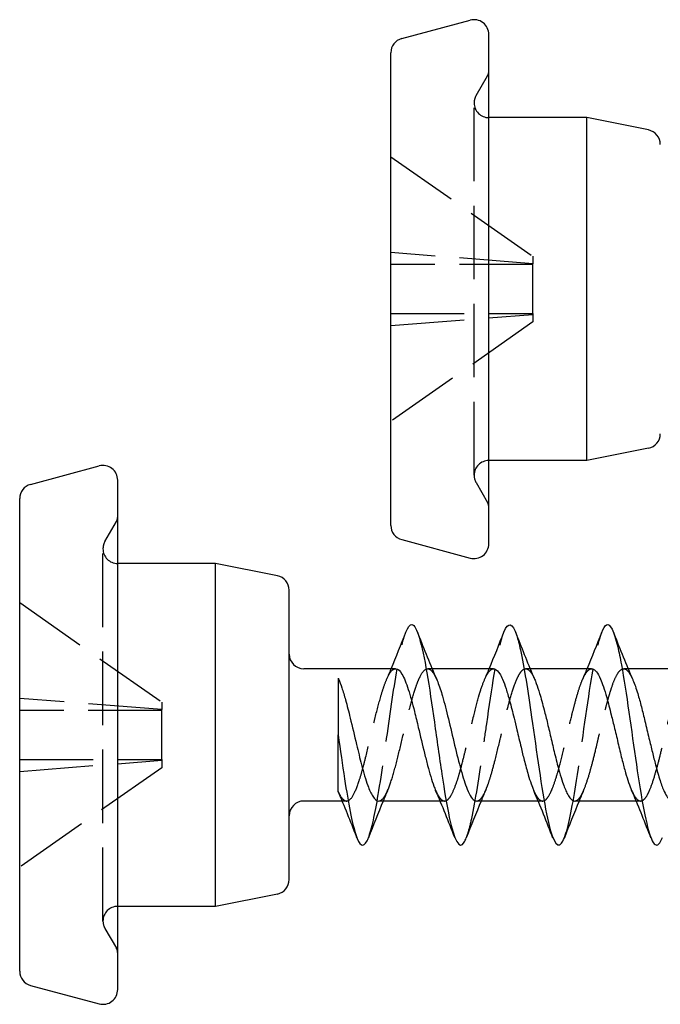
# Model space of a CAD drawing. Header units: millimetres. Extents: x -278 to 85, y -31 to 142.
# Tile 11 of 21: x -2 to 12, y 83 to 103. Entities that reach past the tile are written whole.
import ezdxf

# ---------------------------------------------------------------- set-up
doc = ezdxf.new("R2010")
doc.units = ezdxf.units.MM
doc.header["$LTSCALE"] = 10
doc.linetypes.add('ALLCAD_Strich', pattern=[0.2, 0.15, -0.05])
doc.layers.add('BESCH_KONT_sich_schn_seit_2d', color=160, linetype='Continuous')

msp = doc.modelspace()

# ---------------------------------------------------------------- linework, layer by layer
at = {"layer": 'BESCH_KONT_sich_schn_seit_2d', "linetype": 'Continuous', "extrusion": (-1.09476e-47, 1, 2.22045e-16)}
for p, q in [((6.267, 102.401), (7.667, 102.776)), ((8.045, 97.287), (8.045, 102.487)), ((6.045, 97.287), (6.045, 102.112)), ((10.045, 100.787), (8.045, 100.787)), ((10.045, 97.287), (10.045, 100.787)), ((11.304, 100.535), (10.045, 100.787)), ((6.045, 92.462), (6.045, 97.287)), ((8.045, 92.087), (8.045, 97.287)), ((10.045, 93.787), (10.045, 97.287)), ((11.304, 94.038), (10.045, 93.787)), ((-1.307, 93.301), (0.093, 93.676)), ((10.045, 93.787), (8.045, 93.787)), ((0.47, 88.186), (0.47, 93.386)), ((-1.53, 88.186), (-1.53, 93.011)), ((6.267, 92.172), (7.667, 91.797)), ((2.47, 91.686), (0.47, 91.686)), ((2.47, 88.186), (2.47, 91.686)), ((3.729, 91.434), (2.47, 91.686)), ((3.97, 88.186), (3.97, 91.14)), ((6.143, 89.536), (4.27, 89.536)), ((8.142, 89.536), (6.888, 89.536)), ((10.143, 89.536), (8.889, 89.536)), ((12.143, 89.536), (10.888, 89.536)), ((-1.53, 83.361), (-1.53, 88.186)), ((0.47, 82.986), (0.47, 88.186)), ((2.47, 84.686), (2.47, 88.186)), ((3.97, 85.232), (3.97, 88.186)), ((4.97, 88.186), (4.97, 88.187)), ((5.052, 86.836), (4.27, 86.836)), ((7.052, 86.836), (5.798, 86.836)), ((9.052, 86.836), (7.798, 86.836)), ((11.053, 86.836), (9.798, 86.836)), ((3.729, 84.938), (2.47, 84.686)), ((2.47, 84.686), (0.47, 84.686)), ((-1.307, 83.072), (0.093, 82.696))]:
    msp.add_line(p, q, dxfattribs=at)
at = {"layer": 'BESCH_KONT_sich_schn_seit_2d', "linetype": 'ALLCAD_Strich', "extrusion": (-1.09476e-47, 1, 2.22045e-16)}
for p, q in [((7.785, 101.237), (8.018, 101.64)), ((7.745, 93.487), (7.745, 101.087)), ((6.045, 99.987), (8.945, 97.956)), ((8.945, 97.806), (6.045, 98.031)), ((8.945, 97.956), (8.945, 97.806)), ((8.945, 97.787), (6.045, 97.787)), ((8.945, 97.787), (8.945, 97.806)), ((8.945, 96.787), (8.945, 97.787)), ((6.045, 96.787), (8.945, 96.787)), ((6.045, 96.542), (8.945, 96.768)), ((8.945, 96.787), (8.945, 96.768)), ((8.945, 96.768), (8.945, 96.617)), ((8.945, 96.617), (6.045, 94.587)), ((7.785, 93.337), (8.018, 92.933)), ((0.211, 92.136), (0.444, 92.54)), ((0.17, 84.386), (0.17, 91.986)), ((-1.53, 90.886), (1.37, 88.856)), ((6.888, 89.536), (6.798, 89.536)), ((8.889, 89.536), (8.797, 89.536)), ((10.888, 89.536), (10.799, 89.536)), ((1.37, 88.705), (-1.53, 88.931)), ((1.37, 88.856), (1.37, 88.705)), ((1.37, 88.686), (-1.53, 88.686)), ((1.37, 88.686), (1.37, 88.705)), ((1.37, 87.686), (1.37, 88.686)), ((-1.53, 87.686), (1.37, 87.686)), ((-1.53, 87.442), (1.37, 87.667)), ((1.37, 87.686), (1.37, 87.667)), ((1.37, 87.667), (1.37, 87.517)), ((1.37, 87.517), (-1.53, 85.486)), ((5.143, 86.836), (5.052, 86.836)), ((7.143, 86.836), (7.052, 86.836)), ((9.143, 86.836), (9.052, 86.836)), ((11.142, 86.836), (11.053, 86.836)), ((0.211, 84.236), (0.444, 83.833))]:
    msp.add_line(p, q, dxfattribs=at)
at = {"layer": 'BESCH_KONT_sich_schn_seit_2d', "linetype": 'Continuous'}
for centre, start, end in [((7.745, 102.487), 0, 105), ((6.345, 102.112), 105, 180), ((11.245, 100.241), 0, 78.6901), ((11.245, 94.333), 281.3099, 0), ((0.17, 93.386), 0, 105), ((-1.23, 93.011), 105, 180), ((6.345, 92.462), 180, 255), ((7.745, 92.087), 255, 0), ((3.67, 91.14), 0, 78.6901), ((4.27, 89.836), 180, 270), ((4.27, 86.536), 90, 180), ((3.67, 85.232), 281.3099, 0), ((-1.23, 83.361), 180, 255), ((0.17, 82.986), 255, 0)]:
    msp.add_arc(centre, 0.3, start, end, dxfattribs=at)
at = {"layer": 'BESCH_KONT_sich_schn_seit_2d', "linetype": 'ALLCAD_Strich'}
for centre, radius, start, end in [((7.845, 101.74), 0.2, 330, 0), ((8.045, 101.087), 0.3, 150, 180), ((8.045, 101.087), 0.3, 180, 270), ((8.045, 93.487), 0.3, 90, 180), ((8.045, 93.487), 0.3, 180, 210), ((7.845, 92.833), 0.2, 0, 30), ((0.27, 92.64), 0.2, 330, 0), ((0.47, 91.986), 0.3, 150, 180), ((0.47, 91.986), 0.3, 180, 270), ((0.47, 84.386), 0.3, 90, 180), ((0.47, 84.386), 0.3, 180, 210), ((0.27, 83.733), 0.2, 0, 30)]:
    msp.add_arc(centre, radius, start, end, dxfattribs=at)
at = {"layer": 'BESCH_KONT_sich_schn_seit_2d', "linetype": 'Continuous'}
for points, knots in [([(8.353, 90.286), (8.44, 90.502), (8.552, 90.475), (8.741, 89.743), (8.944, 88.419), (9.224, 86.306), (9.447, 85.797), (9.568, 86.035), (9.587, 86.083)], [13.767947, 13.767947, 13.767947, 13.767947, 14.586265, 14.826149, 15.545798, 16.505331, 17.464864, 17.644026, 17.644026, 17.644026, 17.644026]), ([(10.35, 90.277), (10.382, 90.361), (10.49, 90.544), (10.624, 90.252), (10.828, 89.259), (11.057, 87.482), (11.286, 86.155), (11.464, 85.888), (11.54, 85.965), (11.59, 86.094)], [20.042783, 20.042783, 20.042783, 20.042783, 20.343463, 21.063113, 21.302996, 22.262529, 23.222062, 23.461946, 23.938216, 23.938216, 23.938216, 23.938216]), ([(6.351, 90.281), (6.393, 90.388), (6.536, 90.58), (6.73, 89.856), (6.933, 88.451), (7.086, 87.359), (7.29, 86.124), (7.457, 85.801), (7.572, 86.048), (7.586, 86.084)], [7.480404, 7.480404, 7.480404, 7.480404, 7.869534, 8.829067, 9.308834, 9.7886, 10.268367, 11.2279, 11.360367, 11.360367, 11.360367, 11.360367]), ([(6.143, 89.536), (6.146, 89.536), (6.149, 89.536), (6.192, 89.531), (6.232, 89.493), (6.316, 89.353), (6.359, 89.246), (6.444, 88.982), (6.486, 88.829), (6.554, 88.559), (6.58, 88.45), (6.648, 88.162), (6.691, 87.982), (6.754, 87.725), (6.775, 87.642), (6.838, 87.401), (6.881, 87.258), (6.936, 87.11), (6.948, 87.08), (6.96, 87.052)], [-4.2775083, -4.2775083, -4.2775083, -4.2775083, -4.2733858, -4.2733858, -4.2208499, -4.2208499, -4.1639112, -4.1639112, -4.108829, -4.108829, -4.0745743, -4.0745743, -4.0193149, -4.0193149, -3.9918386, -3.9918386, -3.9355009, -3.9355009, -3.9197768, -3.9197768, -3.9197768, -3.9197768]), ([(8.142, 89.536), (8.153, 89.536), (8.164, 89.534), (8.206, 89.515), (8.237, 89.483), (8.287, 89.403), (8.306, 89.365), (8.35, 89.265), (8.374, 89.2), (8.422, 89.051), (8.446, 88.969), (8.5, 88.771), (8.531, 88.654), (8.581, 88.451), (8.6, 88.369), (8.647, 88.17), (8.675, 88.051), (8.723, 87.845), (8.745, 87.757), (8.794, 87.565), (8.822, 87.464), (8.869, 87.307), (8.888, 87.246), (8.926, 87.138), (8.944, 87.091), (8.962, 87.049)], [-3.4028054, -3.4028054, -3.4028054, -3.4028054, -3.3882626, -3.3882626, -3.3482506, -3.3482506, -3.3231753, -3.3231753, -3.2913072, -3.2913072, -3.2594382, -3.2594382, -3.2201252, -3.2201252, -3.1946654, -3.1946654, -3.1582715, -3.1582715, -3.1298502, -3.1298502, -3.0942149, -3.0942149, -3.0688533, -3.0688533, -3.0448817, -3.0448817, -3.0448817, -3.0448817]), ([(10.143, 89.536), (10.151, 89.536), (10.159, 89.535), (10.192, 89.524), (10.216, 89.504), (10.268, 89.437), (10.296, 89.388), (10.343, 89.28), (10.363, 89.228), (10.406, 89.104), (10.429, 89.03), (10.482, 88.841), (10.512, 88.723), (10.566, 88.507), (10.589, 88.414), (10.638, 88.208), (10.665, 88.096), (10.717, 87.875), (10.743, 87.766), (10.791, 87.575), (10.813, 87.492), (10.857, 87.342), (10.878, 87.275), (10.92, 87.154), (10.94, 87.1), (10.96, 87.053)], [-2.528485, -2.528485, -2.528485, -2.528485, -2.5176627, -2.5176627, -2.4856253, -2.4856253, -2.4496399, -2.4496399, -2.423543, -2.423543, -2.3936373, -2.3936373, -2.3529786, -2.3529786, -2.3236666, -2.3236666, -2.2892211, -2.2892211, -2.2544727, -2.2544727, -2.2253149, -2.2253149, -2.1980001, -2.1980001, -2.1714111, -2.1714111, -2.1714111, -2.1714111]), ([(4.97, 89.344), (4.97, 89.344), (4.97, 89.344), (4.97, 89.344), (4.97, 89.34), (4.97, 89.122), (4.97, 88.79), (4.97, 88.613), (4.97, 88.408), (4.97, 88.187)], [-0.2066083, -0.2066083, -0.2066083, -0.2066083, -0.2054491, -0.2054491, -0.2054491, -0.0711626, -0.0711626, -0.0711626, 0, 0, 0, 0]), ([(4.981, 89.32), (5.002, 89.27), (5.024, 89.212), (5.07, 89.073), (5.095, 88.99), (5.152, 88.785), (5.184, 88.661), (5.259, 88.355), (5.301, 88.172), (5.378, 87.848), (5.413, 87.708), (5.49, 87.416), (5.531, 87.272), (5.608, 87.064), (5.641, 86.99), (5.716, 86.87), (5.756, 86.836), (5.798, 86.836)], [0.004493, 0.004493, 0.004493, 0.004493, 0.0328826, 0.0328826, 0.0655377, 0.0655377, 0.1072006, 0.1072006, 0.1629745, 0.1629745, 0.2080581, 0.2080581, 0.2638352, 0.2638352, 0.3075597, 0.3075597, 0.3614669, 0.3614669, 0.3614669, 0.3614669]), ([(6.981, 89.318), (6.988, 89.302), (6.995, 89.285), (7.019, 89.225), (7.035, 89.178), (7.068, 89.08), (7.084, 89.029), (7.14, 88.837), (7.179, 88.681), (7.262, 88.339), (7.304, 88.156), (7.39, 87.798), (7.433, 87.626), (7.518, 87.318), (7.561, 87.184), (7.631, 87.013), (7.658, 86.958), (7.713, 86.878), (7.741, 86.853), (7.778, 86.838), (7.788, 86.836), (7.798, 86.836)], [0.878139, 0.878139, 0.878139, 0.878139, 0.887361, 0.887361, 0.9091493, 0.9091493, 0.9295711, 0.9295711, 0.9822283, 0.9822283, 1.0381252, 1.0381252, 1.0939757, 1.0939757, 1.1501016, 1.1501016, 1.1862724, 1.1862724, 1.2220507, 1.2220507, 1.234884, 1.234884, 1.234884, 1.234884]), ([(8.98, 89.321), (8.992, 89.295), (9.003, 89.266), (9.037, 89.175), (9.059, 89.107), (9.112, 88.931), (9.143, 88.819), (9.197, 88.609), (9.22, 88.516), (9.269, 88.314), (9.294, 88.206), (9.345, 87.984), (9.372, 87.873), (9.428, 87.644), (9.458, 87.529), (9.51, 87.351), (9.531, 87.282), (9.582, 87.132), (9.611, 87.057), (9.66, 86.959), (9.679, 86.927), (9.731, 86.858), (9.764, 86.836), (9.798, 86.836)], [1.750575, 1.750575, 1.750575, 1.750575, 1.7657093, 1.7657093, 1.7951791, 1.7951791, 1.8352299, 1.8352299, 1.8649983, 1.8649983, 1.8983861, 1.8983861, 1.9333535, 1.9333535, 1.9725456, 1.9725456, 2.0000507, 2.0000507, 2.0388593, 2.0388593, 2.0640665, 2.0640665, 2.1075256, 2.1075256, 2.1075256, 2.1075256]), ([(10.982, 89.317), (10.984, 89.313), (10.985, 89.308), (11.02, 89.228), (11.052, 89.135), (11.109, 88.946), (11.134, 88.855), (11.183, 88.665), (11.207, 88.566), (11.258, 88.351), (11.286, 88.235), (11.337, 88.021), (11.36, 87.925), (11.405, 87.743), (11.426, 87.657), (11.479, 87.457), (11.509, 87.349), (11.568, 87.167), (11.596, 87.092), (11.648, 86.98), (11.671, 86.939), (11.719, 86.875), (11.743, 86.853), (11.777, 86.838), (11.788, 86.836), (11.798, 86.836)], [2.6241958, 2.6241958, 2.6241958, 2.6241958, 2.626704, 2.626704, 2.6684029, 2.6684029, 2.7013817, 2.7013817, 2.7332176, 2.7332176, 2.7691693, 2.7691693, 2.7990717, 2.7990717, 2.8274727, 2.8274727, 2.8681354, 2.8681354, 2.904996, 2.904996, 2.9348622, 2.9348622, 2.9670566, 2.9670566, 2.9804322, 2.9804322, 2.9804322, 2.9804322]), ([(4.97, 87.029), (4.97, 87.029), (4.97, 87.055), (4.97, 87.171), (4.97, 87.276), (4.97, 87.462), (4.97, 87.583), (4.97, 87.86), (4.97, 88.019), (4.97, 88.186)], [-0.1722036, -0.1722036, -0.1722036, -0.1722036, -0.1446211, -0.1446211, -0.1034633, -0.1034633, -0.0538942, -0.0538942, -0.0000171, -0.0000171, -0.0000171, -0.0000171]), ([(4.97, 88.186), (5.014, 87.878), (5.134, 87.03), (5.33, 85.967), (5.492, 85.868), (5.578, 86.062), (5.588, 86.087)], [3.141749, 3.141749, 3.141749, 3.141749, 3.551636, 4.271285, 4.990935, 5.081388, 5.081388, 5.081388, 5.081388])]:
    msp.add_open_spline(points, degree=3, knots=knots, dxfattribs=at)
at = {"layer": 'BESCH_KONT_sich_schn_seit_2d', "linetype": 'ALLCAD_Strich'}
for points, knots in [([(5.588, 86.087), (5.655, 86.258), (5.798, 86.927), (6.017, 88.547), (6.205, 89.782), (6.316, 90.19), (6.351, 90.281)], [5.081388, 5.081388, 5.081388, 5.081388, 5.710585, 6.430235, 7.149884, 7.480404, 7.480404, 7.480404, 7.480404]), ([(7.586, 86.084), (7.598, 86.113), (7.635, 86.221), (7.748, 86.665), (7.875, 87.508), (8.079, 88.96), (8.221, 89.902), (8.338, 90.248), (8.353, 90.286)], [11.360367, 11.360367, 11.360367, 11.360367, 11.467783, 11.707666, 12.427316, 12.667199, 13.626732, 13.767947, 13.767947, 13.767947, 13.767947]), ([(9.587, 86.083), (9.593, 86.1), (9.676, 86.329), (9.86, 87.305), (10.109, 89.271), (10.28, 90.091), (10.35, 90.277)], [17.644026, 17.644026, 17.644026, 17.644026, 17.704748, 18.424397, 19.38393, 20.042783, 20.042783, 20.042783, 20.042783]), ([(4.97, 87.03), (5.004, 86.956), (5.037, 86.903), (5.102, 86.841), (5.133, 86.83), (5.204, 86.851), (5.244, 86.894), (5.323, 87.038), (5.362, 87.136), (5.422, 87.321), (5.443, 87.393), (5.487, 87.55), (5.509, 87.636), (5.573, 87.892), (5.615, 88.068), (5.678, 88.334), (5.698, 88.422), (5.759, 88.674), (5.8, 88.831), (5.862, 89.044), (5.883, 89.113), (5.928, 89.245), (5.952, 89.306), (6.014, 89.436), (6.052, 89.49), (6.107, 89.53), (6.125, 89.536), (6.143, 89.536)], [-4.7903816, -4.7903816, -4.7903816, -4.7903816, -4.7465454, -4.7465454, -4.7056152, -4.7056152, -4.6530903, -4.6530903, -4.6021016, -4.6021016, -4.5740445, -4.5740445, -4.544748, -4.544748, -4.4900402, -4.4900402, -4.4626515, -4.4626515, -4.409862, -4.409862, -4.3818045, -4.3818045, -4.350019, -4.350019, -4.3010294, -4.3010294, -4.2775083, -4.2775083, -4.2775083, -4.2775083]), ([(5.798, 86.836), (5.799, 86.836), (5.8, 86.836), (5.835, 86.838), (5.869, 86.862), (5.923, 86.936), (5.944, 86.973), (6.005, 87.103), (6.045, 87.216), (6.125, 87.483), (6.164, 87.633), (6.243, 87.956), (6.283, 88.125), (6.364, 88.467), (6.405, 88.635), (6.482, 88.93), (6.519, 89.056), (6.577, 89.225), (6.598, 89.279), (6.66, 89.422), (6.701, 89.486), (6.76, 89.528), (6.776, 89.535), (6.815, 89.538), (6.838, 89.529), (6.883, 89.491), (6.906, 89.462), (6.946, 89.393), (6.963, 89.358), (6.981, 89.318)], [0.3614669, 0.3614669, 0.3614669, 0.3614669, 0.3632842, 0.3632842, 0.406937, 0.406937, 0.4342329, 0.4342329, 0.4870281, 0.4870281, 0.5387827, 0.5387827, 0.590935, 0.590935, 0.6443172, 0.6443172, 0.6923807, 0.6923807, 0.7197421, 0.7197421, 0.7743548, 0.7743548, 0.7958425, 0.7958425, 0.825246, 0.825246, 0.855728, 0.855728, 0.878139, 0.878139, 0.878139, 0.878139]), ([(6.96, 87.052), (6.967, 87.035), (6.975, 87.018), (7.009, 86.95), (7.035, 86.909), (7.089, 86.851), (7.117, 86.836), (7.171, 86.837), (7.197, 86.851), (7.246, 86.904), (7.269, 86.939), (7.322, 87.041), (7.354, 87.117), (7.404, 87.261), (7.423, 87.322), (7.471, 87.486), (7.499, 87.596), (7.549, 87.794), (7.569, 87.878), (7.616, 88.073), (7.642, 88.185), (7.689, 88.379), (7.709, 88.463), (7.767, 88.701), (7.804, 88.848), (7.854, 89.022), (7.867, 89.062), (7.91, 89.196), (7.941, 89.279), (7.991, 89.387), (8.011, 89.423), (8.055, 89.489), (8.08, 89.514), (8.118, 89.533), (8.13, 89.536), (8.142, 89.536)], [-3.9197768, -3.9197768, -3.9197768, -3.9197768, -3.9097596, -3.9097596, -3.8757543, -3.8757543, -3.839351, -3.839351, -3.8044906, -3.8044906, -3.774623, -3.774623, -3.7343915, -3.7343915, -3.7096149, -3.7096149, -3.6712371, -3.6712371, -3.644428, -3.644428, -3.6101324, -3.6101324, -3.5840652, -3.5840652, -3.5339215, -3.5339215, -3.51783, -3.51783, -3.4775882, -3.4775882, -3.4523968, -3.4523968, -3.418994, -3.418994, -3.4028054, -3.4028054, -3.4028054, -3.4028054]), ([(7.798, 86.836), (7.812, 86.836), (7.825, 86.84), (7.856, 86.856), (7.872, 86.871), (7.916, 86.923), (7.943, 86.971), (7.987, 87.067), (8.003, 87.106), (8.041, 87.208), (8.062, 87.273), (8.11, 87.434), (8.137, 87.532), (8.204, 87.793), (8.244, 87.959), (8.298, 88.184), (8.311, 88.241), (8.347, 88.392), (8.369, 88.487), (8.419, 88.691), (8.446, 88.799), (8.51, 89.03), (8.547, 89.147), (8.603, 89.291), (8.621, 89.334), (8.662, 89.417), (8.685, 89.454), (8.734, 89.514), (8.761, 89.533), (8.813, 89.538), (8.838, 89.529), (8.888, 89.486), (8.914, 89.452), (8.953, 89.382), (8.967, 89.353), (8.98, 89.321)], [1.234884, 1.234884, 1.234884, 1.234884, 1.2527512, 1.2527512, 1.2742218, 1.2742218, 1.3105089, 1.3105089, 1.331487, 1.331487, 1.3593662, 1.3593662, 1.3948689, 1.3948689, 1.4470585, 1.4470585, 1.4644475, 1.4644475, 1.4939133, 1.4939133, 1.5301995, 1.5301995, 1.5779732, 1.5779732, 1.6017533, 1.6017533, 1.631367, 1.631367, 1.667518, 1.667518, 1.699684, 1.699684, 1.7324597, 1.7324597, 1.750575, 1.750575, 1.750575, 1.750575]), ([(8.962, 87.049), (8.983, 87.001), (9.003, 86.96), (9.036, 86.909), (9.048, 86.894), (9.09, 86.848), (9.12, 86.833), (9.17, 86.839), (9.19, 86.848), (9.237, 86.889), (9.264, 86.928), (9.313, 87.023), (9.335, 87.074), (9.384, 87.205), (9.412, 87.287), (9.459, 87.445), (9.479, 87.517), (9.536, 87.738), (9.574, 87.895), (9.624, 88.108), (9.636, 88.16), (9.679, 88.343), (9.711, 88.473), (9.761, 88.676), (9.78, 88.751), (9.826, 88.921), (9.852, 89.014), (9.9, 89.167), (9.923, 89.231), (9.976, 89.362), (10.008, 89.422), (10.058, 89.49), (10.077, 89.509), (10.112, 89.531), (10.127, 89.536), (10.143, 89.536)], [-3.0448817, -3.0448817, -3.0448817, -3.0448817, -3.0171448, -3.0171448, -3.0016709, -3.0016709, -2.9622179, -2.9622179, -2.9368178, -2.9368178, -2.9007871, -2.9007871, -2.8715884, -2.8715884, -2.8363799, -2.8363799, -2.8105189, -2.8105189, -2.7604289, -2.7604289, -2.7444385, -2.7444385, -2.7038271, -2.7038271, -2.6788014, -2.6788014, -2.6439911, -2.6439911, -2.6145936, -2.6145936, -2.5740841, -2.5740841, -2.5491699, -2.5491699, -2.528485, -2.528485, -2.528485, -2.528485]), ([(9.798, 86.836), (9.804, 86.836), (9.811, 86.837), (9.83, 86.842), (9.843, 86.848), (9.881, 86.877), (9.907, 86.91), (9.955, 86.995), (9.977, 87.043), (10.029, 87.174), (10.059, 87.263), (10.112, 87.439), (10.135, 87.523), (10.186, 87.716), (10.213, 87.827), (10.259, 88.022), (10.278, 88.103), (10.318, 88.276), (10.34, 88.367), (10.377, 88.52), (10.393, 88.583), (10.423, 88.702), (10.437, 88.758), (10.465, 88.86), (10.478, 88.907), (10.507, 89.009), (10.523, 89.063), (10.566, 89.199), (10.593, 89.272), (10.648, 89.396), (10.676, 89.445), (10.728, 89.508), (10.752, 89.526), (10.787, 89.536), (10.798, 89.537), (10.842, 89.531), (10.875, 89.504), (10.932, 89.421), (10.957, 89.374), (10.982, 89.317)], [2.1075256, 2.1075256, 2.1075256, 2.1075256, 2.1160943, 2.1160943, 2.1322506, 2.1322506, 2.166484, 2.166484, 2.1956679, 2.1956679, 2.2345496, 2.2345496, 2.2645298, 2.2645298, 2.3004887, 2.3004887, 2.3255313, 2.3255313, 2.3536739, 2.3536739, 2.3738452, 2.3738452, 2.3926131, 2.3926131, 2.4094395, 2.4094395, 2.4309122, 2.4309122, 2.4668194, 2.4668194, 2.5032153, 2.5032153, 2.533989, 2.533989, 2.5486472, 2.5486472, 2.5918436, 2.5918436, 2.6241958, 2.6241958, 2.6241958, 2.6241958]), ([(10.96, 87.053), (10.97, 87.032), (10.979, 87.012), (11.008, 86.954), (11.027, 86.922), (11.076, 86.86), (11.104, 86.84), (11.158, 86.834), (11.182, 86.843), (11.231, 86.883), (11.256, 86.916), (11.3, 86.995), (11.319, 87.036), (11.369, 87.158), (11.399, 87.248), (11.454, 87.432), (11.479, 87.52), (11.528, 87.707), (11.553, 87.806), (11.596, 87.987), (11.615, 88.068), (11.664, 88.278), (11.694, 88.406), (11.748, 88.627), (11.772, 88.72), (11.821, 88.904), (11.847, 88.994), (11.891, 89.137), (11.91, 89.193), (11.96, 89.325), (11.99, 89.391), (12.034, 89.46), (12.047, 89.476), (12.088, 89.521), (12.115, 89.536), (12.143, 89.536)], [-2.1714111, -2.1714111, -2.1714111, -2.1714111, -2.1591445, -2.1591445, -2.1334068, -2.1334068, -2.0950284, -2.0950284, -2.0640811, -2.0640811, -2.0310966, -2.0310966, -2.0060404, -2.0060404, -1.9658134, -1.9658134, -1.9339189, -1.9339189, -1.9019487, -1.9019487, -1.8768494, -1.8768494, -1.8371123, -1.8371123, -1.8063876, -1.8063876, -1.7729565, -1.7729565, -1.7478294, -1.7478294, -1.7073965, -1.7073965, -1.6909926, -1.6909926, -1.6545412, -1.6545412, -1.6545412, -1.6545412])]:
    msp.add_open_spline(points, degree=3, knots=knots, dxfattribs=at)
at = {"layer": 'BESCH_KONT_sich_schn_seit_2d', "linetype": 'Continuous'}
for points in [[(6.052, 89.536), (6.155, 89.783), (6.254, 90.032), (6.352, 90.283)], [(8.053, 89.536), (8.156, 89.783), (8.256, 90.034), (8.354, 90.285)], [(10.052, 89.536), (10.155, 89.782), (10.254, 90.032), (10.352, 90.281)], [(6.603, 90.244), (6.724, 89.933), (6.848, 89.622), (6.981, 89.318)], [(8.61, 90.231), (8.729, 89.925), (8.851, 89.62), (8.98, 89.321)], [(10.603, 90.243), (10.725, 89.932), (10.849, 89.621), (10.982, 89.317)], [(4.97, 89.344), (4.974, 89.336), (4.977, 89.328), (4.981, 89.32)], [(7.351, 86.091), (7.225, 86.414), (7.096, 86.737), (6.96, 87.052)], [(9.355, 86.081), (9.228, 86.406), (9.099, 86.731), (8.962, 87.049)], [(11.335, 86.135), (11.214, 86.444), (11.091, 86.752), (10.96, 87.053)], [(5.344, 86.111), (5.223, 86.419), (5.101, 86.728), (4.97, 87.029)], [(5.888, 86.836), (5.785, 86.589), (5.686, 86.338), (5.588, 86.087)], [(7.888, 86.836), (7.784, 86.588), (7.685, 86.336), (7.586, 86.084)], [(9.888, 86.836), (9.784, 86.587), (9.685, 86.335), (9.587, 86.083)]]:
    msp.add_open_spline(points, degree=3, dxfattribs=at)
at = {"layer": 'BESCH_KONT_sich_schn_seit_2d', "linetype": 'ALLCAD_Strich'}
for points in [[(6.587, 90.285), (6.592, 90.271), (6.597, 90.258), (6.603, 90.244)], [(8.59, 90.28), (8.597, 90.264), (8.603, 90.247), (8.61, 90.231)], [(10.588, 90.284), (10.593, 90.27), (10.598, 90.257), (10.603, 90.243)], [(5.96, 89.319), (5.991, 89.391), (6.022, 89.464), (6.052, 89.536)], [(7.958, 89.315), (7.99, 89.389), (8.022, 89.462), (8.053, 89.536)], [(9.958, 89.316), (9.99, 89.389), (10.021, 89.463), (10.052, 89.536)], [(4.97, 89.343), (4.974, 89.335), (4.977, 89.328), (4.981, 89.32)], [(5.98, 87.052), (5.949, 86.98), (5.919, 86.908), (5.888, 86.836)], [(7.982, 87.055), (7.95, 86.983), (7.919, 86.91), (7.888, 86.836)], [(9.979, 87.05), (9.948, 86.979), (9.918, 86.908), (9.888, 86.836)], [(5.354, 86.086), (5.35, 86.094), (5.347, 86.103), (5.344, 86.111)], [(11.355, 86.082), (11.348, 86.1), (11.342, 86.118), (11.335, 86.135)]]:
    msp.add_open_spline(points, degree=3, dxfattribs=at)

doc.saveas('drawing.dxf')
